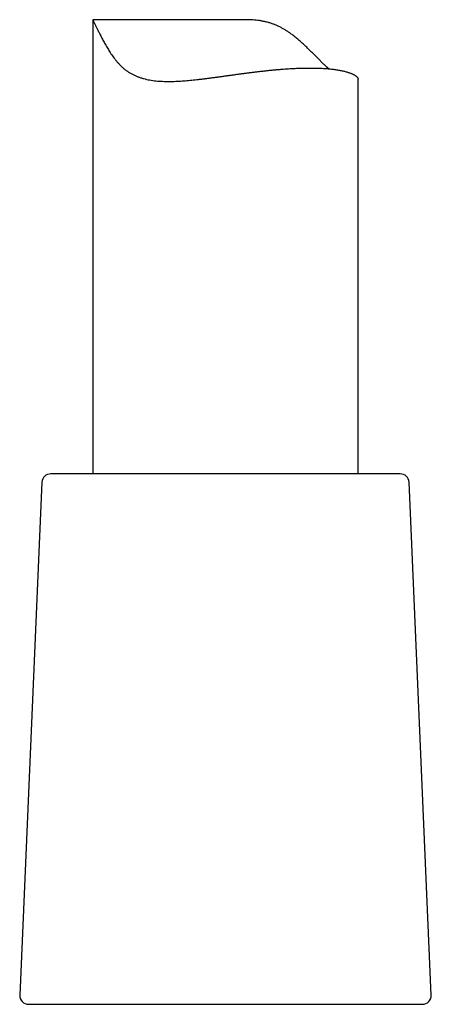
# Model space of a CAD drawing. Header units: millimetres. Extents: x 8 to 789, y 12 to 760.
# Tile 29 of 33: x 604 to 627, y 464 to 519. Entities that reach past the tile are written whole.
import ezdxf

# ---------------------------------------------------------------- set-up
doc = ezdxf.new("R2010")
doc.units = ezdxf.units.MM

msp = doc.modelspace()

# ---------------------------------------------------------------- linework, layer by layer
at = {"color": 7, "linetype": 'Continuous', "lineweight": 30}
for p, q in [((608.226, 519.457), (608.226, 493.781)), ((616.85, 519.464), (608.233, 519.464)), ((623.226, 493.781), (623.226, 516.099)), ((622.008, 493.781), (605.855, 493.781)), ((625.597, 493.781), (622.008, 493.781)), ((605.355, 493.303), (604.099, 464.303)), ((627.353, 464.303), (626.097, 493.303)), ((604.598, 463.781), (626.854, 463.781))]:
    msp.add_line(p, q, dxfattribs=at)
for centre, start, end in [((605.855, 493.281), 90, 177.5187), ((625.597, 493.281), 2.4813, 90), ((604.598, 464.281), 177.5187, 270), ((626.854, 464.281), 270, 2.4813)]:
    msp.add_arc(centre, 0.5, start, end, dxfattribs=at)
for points, knots in [([(608.233, 519.463), (608.232, 519.463), (608.227, 519.464), (608.225, 519.459), (608.227, 519.448), (608.232, 519.433), (608.242, 519.412), (608.255, 519.386), (608.271, 519.354), (608.291, 519.315), (608.315, 519.269), (608.342, 519.216), (608.372, 519.157), (608.404, 519.093), (608.439, 519.023), (608.476, 518.947), (608.516, 518.867), (608.558, 518.782), (608.603, 518.694), (608.652, 518.596), (608.708, 518.487), (608.769, 518.37), (608.832, 518.252), (608.897, 518.134), (608.965, 518.014), (609.057, 517.855), (609.178, 517.658), (609.309, 517.461), (609.422, 517.305), (609.513, 517.186), (609.609, 517.07), (609.71, 516.956), (609.819, 516.845), (609.935, 516.737), (610.057, 516.636), (610.186, 516.542), (610.321, 516.455), (610.464, 516.375), (610.612, 516.303), (610.768, 516.238), (610.929, 516.18), (611.095, 516.131), (611.264, 516.089), (611.437, 516.054), (611.614, 516.026), (611.796, 516.004), (611.982, 515.988), (612.172, 515.977), (612.366, 515.971), (612.555, 515.97), (612.737, 515.973), (612.912, 515.979), (613.09, 515.987), (613.27, 515.999), (613.452, 516.012), (613.638, 516.028), (613.825, 516.046), (614.012, 516.066), (614.201, 516.087), (614.39, 516.109), (614.58, 516.132), (614.771, 516.157), (614.961, 516.182), (615.152, 516.208), (615.344, 516.234), (615.537, 516.26), (615.731, 516.287), (615.926, 516.314), (616.122, 516.341), (616.317, 516.368), (616.511, 516.395), (616.705, 516.42), (616.898, 516.446), (617.095, 516.471), (617.296, 516.496), (617.5, 516.521), (617.704, 516.545), (617.907, 516.568), (618.111, 516.59), (618.314, 516.61), (618.515, 516.629), (618.714, 516.647), (618.91, 516.663), (619.104, 516.677), (619.295, 516.69), (619.48, 516.701), (619.659, 516.71), (619.831, 516.718), (620.001, 516.724), (620.169, 516.728), (620.334, 516.73), (620.497, 516.731), (620.657, 516.73), (620.813, 516.728), (620.964, 516.724), (621.112, 516.718), (621.255, 516.71), (621.392, 516.701), (621.523, 516.691), (621.647, 516.679), (621.768, 516.666), (621.885, 516.651), (621.998, 516.635), (622.107, 516.617), (622.212, 516.598), (622.311, 516.578), (622.406, 516.557), (622.496, 516.534), (622.58, 516.511), (622.66, 516.487), (622.735, 516.461), (622.804, 516.436), (622.869, 516.409), (622.928, 516.382), (622.983, 516.354), (623.032, 516.325), (623.076, 516.297), (623.115, 516.268), (623.147, 516.239), (623.175, 516.211), (623.196, 516.184), (623.212, 516.157), (623.222, 516.13), (623.226, 516.111), (623.226, 516.101), (623.225, 516.099)], [0, 0, 0, 0, 0.002722, 0.01186, 0.018629, 0.025407, 0.032228, 0.039048, 0.045916, 0.052785, 0.059708, 0.066647, 0.073409, 0.080184, 0.087003, 0.093823, 0.100678, 0.107533, 0.114416, 0.121304, 0.12964, 0.137982, 0.146019, 0.154055, 0.162104, 0.170153, 0.185682, 0.201228, 0.209414, 0.2176, 0.225805, 0.23401, 0.242616, 0.251235, 0.25988, 0.268542, 0.277274, 0.286006, 0.294811, 0.303616, 0.312495, 0.321391, 0.330024, 0.338672, 0.34738, 0.356088, 0.364852, 0.373615, 0.38243, 0.391257, 0.398902, 0.406548, 0.41422, 0.421892, 0.429709, 0.437525, 0.445366, 0.453207, 0.461007, 0.468808, 0.47663, 0.484453, 0.492231, 0.500009, 0.507807, 0.515605, 0.52354, 0.531475, 0.539432, 0.547389, 0.555298, 0.563208, 0.571139, 0.57907, 0.587566, 0.596061, 0.604584, 0.613107, 0.621793, 0.630479, 0.639195, 0.647911, 0.656591, 0.66527, 0.673981, 0.682691, 0.690914, 0.699138, 0.707388, 0.715638, 0.724046, 0.732454, 0.74089, 0.749327, 0.757726, 0.766126, 0.774554, 0.782982, 0.791016, 0.799051, 0.80711, 0.815169, 0.823378, 0.831587, 0.839821, 0.848055, 0.856248, 0.86444, 0.872658, 0.880875, 0.889079, 0.897284, 0.905513, 0.913742, 0.922121, 0.9305, 0.938904, 0.947309, 0.955669, 0.96403, 0.972416, 0.980801, 0.989298, 0.997795, 1, 1, 1, 1]), ([(621.566, 516.686), (621.532, 516.715), (621.456, 516.78), (621.332, 516.894), (621.194, 517.026), (621.048, 517.17), (620.9, 517.318), (620.749, 517.47), (620.595, 517.626), (620.436, 517.784), (620.274, 517.941), (620.108, 518.098), (619.938, 518.252), (619.762, 518.402), (619.581, 518.548), (619.409, 518.677), (619.248, 518.788), (619.1, 518.883), (618.946, 518.973), (618.788, 519.057), (618.624, 519.134), (618.455, 519.204), (618.281, 519.265), (618.103, 519.318), (617.923, 519.361), (617.741, 519.396), (617.555, 519.423), (617.367, 519.443), (617.176, 519.456), (617.004, 519.463), (616.895, 519.463), (616.85, 519.463)], [0, 0, 0, 0, 0.029212, 0.06437, 0.104342, 0.144317, 0.184464, 0.224614, 0.265435, 0.306258, 0.347159, 0.38806, 0.428675, 0.469289, 0.510056, 0.550821, 0.581029, 0.611272, 0.641688, 0.672103, 0.702756, 0.733407, 0.764359, 0.795399, 0.825644, 0.855965, 0.886562, 0.91716, 0.948001, 0.978843, 1, 1, 1, 1])]:
    msp.add_open_spline(points, degree=3, knots=knots, dxfattribs=at)

doc.saveas('drawing.dxf')
